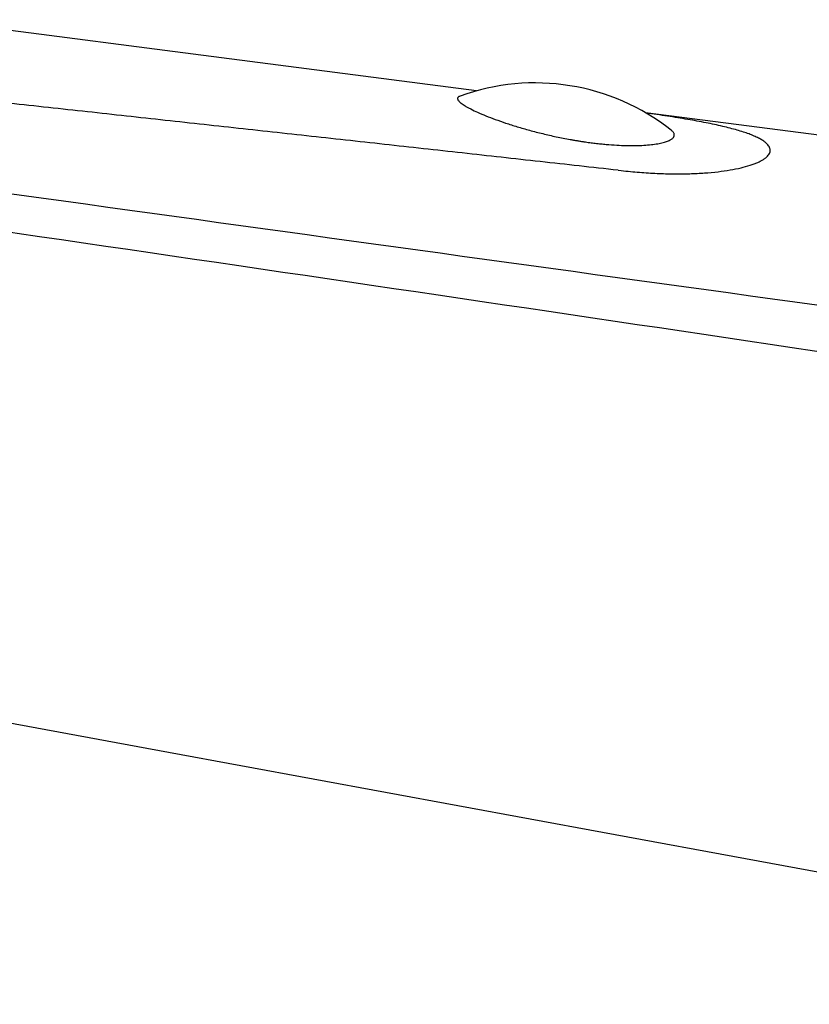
# Model space of a CAD drawing. Header units: millimetres. Extents: x -312 to 514, y -125 to 638.
# Tile 9 of 42: x -262 to -233, y 132 to 167. Entities that reach past the tile are written whole.
import ezdxf

# ---------------------------------------------------------------- set-up
doc = ezdxf.new("R2010")
doc.units = ezdxf.units.MM
doc.header["$LTSCALE"] = 23.1
doc.layers.get('0').update_dxf_attribs({"linetype": 'CONTINUOUS'})

msp = doc.modelspace()

# ---------------------------------------------------------------- linework, layer by layer
at = {"color": 7, "linetype": 'CONTINUOUS'}
msp.add_line((-261.298, 166.984), (-265.133, 167.479), dxfattribs=at)
at = {"color": 9, "linetype": 'CONTINUOUS'}
msp.add_line((-239.934, 162.003), (-239.816, 161.99), dxfattribs=at)
at = {"color": 7, "linetype": 'CONTINUOUS'}
for points in [[(-245.092, 164.889), (-256.435, 166.355), (-261.298, 166.984)], [(-218.286, 161.427), (-225.48, 162.356), (-229.021, 162.814), (-232.531, 163.267), (-236.013, 163.717), (-238.931, 164.093)], [(-265.901, 142.603), (-256.299, 140.834), (-240.497, 137.922), (-206.507, 131.659)]]:
    msp.add_lwpolyline(points, dxfattribs=at)
msp.add_arc((-242.956, 157.18), 8, 51.7744, 109.9522, dxfattribs=at)
for points, knots in [([(-239.934, 162.003), (-240.879, 162.107), (-242.769, 162.316), (-245.605, 162.63), (-248.44, 162.943), (-251.276, 163.255), (-254.112, 163.566), (-256.948, 163.876), (-259.784, 164.187), (-261.675, 164.393), (-262.62, 164.495)], [0, 0, 0, 0, 0.124997, 0.249992, 0.374988, 0.499988, 0.624989, 0.749991, 0.874993, 1, 1, 1, 1]), ([(-245.686, 164.7), (-245.701, 164.694), (-245.722, 164.685), (-245.746, 164.669), (-245.759, 164.657), (-245.769, 164.643), (-245.775, 164.628), (-245.778, 164.613), (-245.776, 164.597), (-245.771, 164.579), (-245.76, 164.554), (-245.735, 164.521), (-245.694, 164.479), (-245.64, 164.435), (-245.573, 164.388), (-245.493, 164.337), (-245.399, 164.284), (-245.251, 164.206), (-245.034, 164.103), (-244.738, 163.978), (-244.398, 163.847), (-244.017, 163.714), (-243.598, 163.581), (-243.149, 163.452), (-242.674, 163.33), (-242.266, 163.237), (-241.932, 163.169), (-241.721, 163.129), (-241.553, 163.1), (-241.426, 163.079), (-241.3, 163.058), (-241.216, 163.045), (-241.175, 163.039)], [0, 0, 0, 0, 0.009483, 0.013447, 0.016985, 0.020202, 0.023237, 0.026254, 0.029415, 0.032863, 0.036706, 0.045848, 0.057221, 0.070989, 0.087219, 0.10593, 0.127115, 0.150746, 0.20517, 0.268762, 0.340923, 0.420904, 0.507785, 0.600456, 0.697608, 0.797728, 0.848379, 0.899128, 0.924466, 0.94974, 0.97493, 1, 1, 1, 1]), ([(-241.175, 163.039), (-241.106, 163.029), (-241.003, 163.015), (-240.866, 162.997), (-240.732, 162.981), (-240.565, 162.962), (-240.306, 162.937), (-239.993, 162.914), (-239.636, 162.9), (-239.305, 162.898), (-239.003, 162.909), (-238.734, 162.931), (-238.501, 162.964), (-238.329, 163), (-238.211, 163.033), (-238.136, 163.059), (-238.071, 163.087), (-238.016, 163.116), (-237.97, 163.146), (-237.934, 163.178), (-237.908, 163.211), (-237.892, 163.246), (-237.886, 163.282), (-237.891, 163.319), (-237.906, 163.356), (-237.93, 163.393), (-237.964, 163.43), (-237.991, 163.453), (-238.006, 163.465)], [0, 0, 0, 0, 0.057229, 0.085584, 0.113729, 0.169294, 0.223758, 0.328719, 0.427398, 0.518746, 0.601901, 0.676196, 0.741166, 0.796549, 0.820633, 0.842333, 0.861697, 0.878803, 0.893781, 0.906826, 0.918244, 0.928486, 0.938164, 0.947991, 0.958642, 0.970643, 0.984351, 1, 1, 1, 1])]:
    msp.add_open_spline(points, degree=3, knots=knots, dxfattribs=at)
at = {"color": 9, "linetype": 'CONTINUOUS'}
for points, knots in [([(-234.579, 163.02), (-234.614, 163.048), (-234.694, 163.103), (-234.829, 163.178), (-234.989, 163.252), (-235.173, 163.325), (-235.38, 163.396), (-235.609, 163.466), (-235.86, 163.534), (-236.234, 163.626), (-236.749, 163.735), (-237.418, 163.856), (-238.147, 163.973), (-238.652, 164.046), (-238.913, 164.083)], [0, 0, 0, 0, 0.029855, 0.064337, 0.103561, 0.147562, 0.19631, 0.249714, 0.307649, 0.369954, 0.506921, 0.658919, 0.823995, 1, 1, 1, 1]), ([(-239.816, 161.99), (-239.595, 161.965), (-239.161, 161.924), (-238.522, 161.885), (-237.912, 161.868), (-237.337, 161.873), (-236.801, 161.899), (-236.309, 161.944), (-235.866, 162.006), (-235.475, 162.083), (-235.186, 162.161), (-234.984, 162.231), (-234.855, 162.283), (-234.74, 162.338), (-234.642, 162.395), (-234.56, 162.453), (-234.494, 162.513), (-234.444, 162.575), (-234.411, 162.638), (-234.395, 162.703), (-234.397, 162.768), (-234.418, 162.834), (-234.456, 162.898), (-234.51, 162.961), (-234.555, 163), (-234.579, 163.02)], [0, 0, 0, 0, 0.110372, 0.216629, 0.317936, 0.413502, 0.502605, 0.584586, 0.658854, 0.724903, 0.782331, 0.807732, 0.830903, 0.85185, 0.870612, 0.887266, 0.90195, 0.914891, 0.926445, 0.937131, 0.947612, 0.958596, 0.970701, 0.984395, 1, 1, 1, 1]), ([(-160.936, 147.384), (-169.535, 148.531), (-186.735, 150.838), (-221.144, 155.5), (-246.951, 159.048), (-264.156, 161.434)], [0, 0, 0, 0, 0.249824, 0.499764, 1, 1, 1, 1]), ([(-161.122, 144.533), (-169.706, 145.866), (-186.878, 148.511), (-212.647, 152.422), (-238.429, 156.274), (-255.625, 158.802), (-264.226, 160.056)], [0, 0, 0, 0, 0.249934, 0.499912, 0.749935, 1, 1, 1, 1])]:
    msp.add_open_spline(points, degree=3, knots=knots, dxfattribs=at)

doc.saveas('drawing.dxf')
